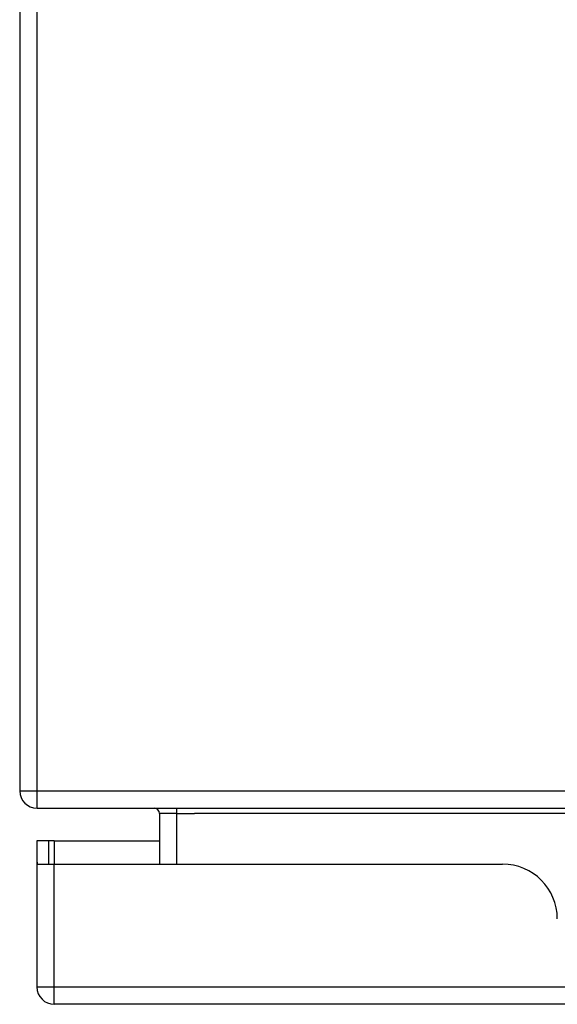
# Model space of a CAD drawing. Header units: inches. Extents: x 25 to 686, y 75 to 314.
# Tile 1 of 160: x 25.43 to 28.5, y 75.05 to 80.67. Entities that reach past the tile are written whole.
import ezdxf

# ---------------------------------------------------------------- set-up
doc = ezdxf.new("R2010")
doc.units = ezdxf.units.IN
doc.header["$MEASUREMENT"] = 0
doc.layers.add('Visible Edges(ANSI)', color=7, linetype='Continuous', lineweight=25)
doc.layers.add('Visible Tangent Edges(ANSI)', color=7, linetype='Continuous', lineweight=25)

msp = doc.modelspace()

# ---------------------------------------------------------------- linework, layer by layer
at = {"layer": 'Visible Edges(ANSI)'}
for p, q in [((25.4298, 86.0661), (25.4298, 76.2641)), ((25.5288, 76.1651), (91.3308, 76.1651)), ((26.228, 76.1341), (26.228, 75.8456)), ((25.5963, 75.9796), (25.5283, 75.9796)), ((25.5283, 75.9796), (25.5283, 75.8626)), ((25.6273, 75.9796), (25.5963, 75.9796)), ((25.5963, 75.8456), (25.5963, 75.9796)), ((25.6273, 75.9796), (26.228, 75.9796)), ((25.5283, 75.8626), (25.5283, 75.1446)), ((25.5298, 75.8456), (25.6273, 75.8456)), ((25.6273, 75.8456), (28.1853, 75.8456)), ((91.2323, 75.0456), (25.6273, 75.0456))]:
    msp.add_line(p, q, dxfattribs=at)
for centre, radius, start, end in [((25.5288, 76.2641), 0.099, 180, 270), ((26.197, 76.1341), 0.031, 0, 90), ((25.6273, 75.8626), 0.099, 180, 189.8877), ((28.1853, 75.5336), 0.312, 0, 90), ((25.6273, 75.1446), 0.099, 180, 270)]:
    msp.add_arc(centre, radius, start, end, dxfattribs=at)
at = {"layer": 'Visible Tangent Edges(ANSI)'}
for p, q in [((25.5288, 76.2641), (25.5288, 86.0661)), ((25.4298, 76.2641), (25.5288, 76.2641)), ((25.5288, 76.1651), (25.5288, 76.2641)), ((25.5288, 76.2641), (90.5637, 76.2641)), ((26.327, 76.1341), (26.327, 76.1651)), ((26.327, 76.1341), (26.228, 76.1341)), ((26.327, 75.8456), (26.327, 76.1341)), ((26.327, 76.1341), (26.428, 76.1341)), ((28.9985, 76.1341), (26.428, 76.1341)), ((25.6273, 75.9796), (25.6273, 75.8456)), ((25.6273, 75.1446), (25.6273, 75.8456)), ((25.5283, 75.1446), (25.6273, 75.1446)), ((25.6273, 75.0456), (25.6273, 75.1446)), ((25.6273, 75.1446), (91.2323, 75.1446))]:
    msp.add_line(p, q, dxfattribs=at)

doc.saveas('drawing.dxf')
